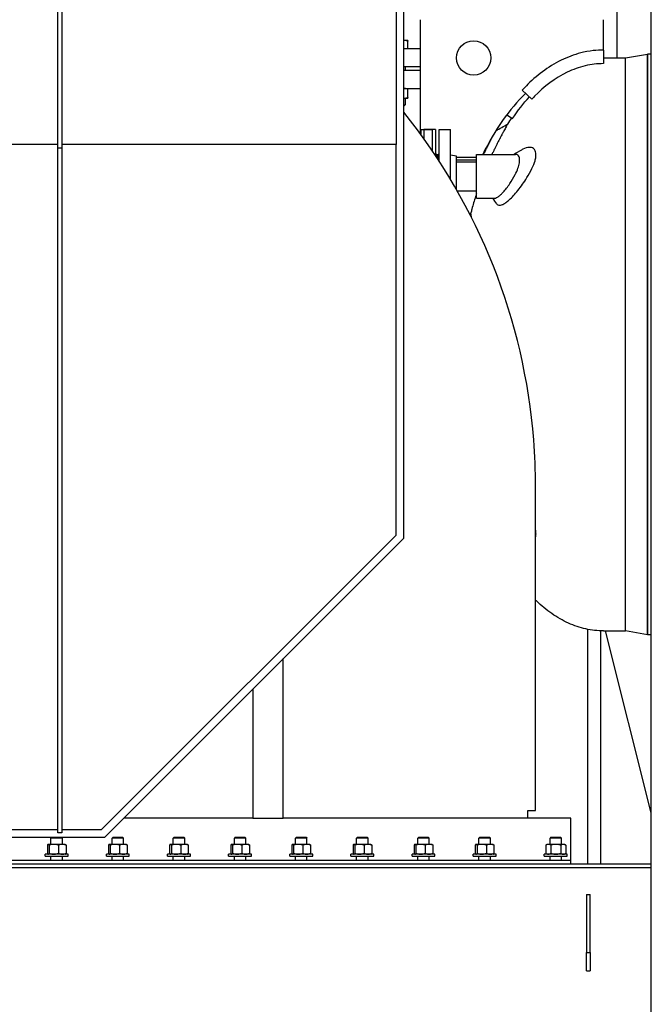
# Model space of a CAD drawing. Header units: inches. Extents: x 24 to 1128, y -74 to 748.
# Tile 131 of 256: x 444 to 486, y 241 to 306. Entities that reach past the tile are written whole.
import ezdxf

# ---------------------------------------------------------------- set-up
doc = ezdxf.new("R2010")
doc.units = ezdxf.units.IN
doc.header["$LTSCALE"] = 32
doc.header["$MEASUREMENT"] = 0
doc.layers.add('Visible (ANSI)', color=7, linetype='Continuous', lineweight=30)

msp = doc.modelspace()

# ---------------------------------------------------------------- linework, layer by layer
at = {"layer": 'Visible (ANSI)'}
for p, q in [((483.30555, 303.36766), (483.30555, 362.11766)), ((446.71205, 297.45528), (446.71205, 316.11766)), ((446.96205, 316.11766), (446.96205, 297.45528)), ((468.83705, 316.11766), (468.83705, 297.6906)), ((469.33705, 271.92966), (469.33705, 316.11766)), ((485.53905, 154.93966), (485.53905, 308.80516)), ((470.41405, 305.86766), (470.41405, 298.4129)), ((482.41405, 303.88004), (482.41405, 305.86766)), ((469.61084, 304.51666), (469.33705, 304.51666)), ((469.61084, 303.99266), (469.61084, 304.46642)), ((469.33705, 303.99266), (470.40825, 303.99266)), ((470.40825, 303.99266), (470.40825, 302.80266)), ((482.41405, 303.88004), (482.41405, 302.99001)), ((483.8539, 303.36766), (485.29103, 303.61766)), ((485.29103, 303.61766), (485.29103, 265.61766)), ((485.53905, 303.61766), (485.29103, 303.61766)), ((485.29103, 265.61766), (485.29103, 303.61766)), ((482.41405, 303.36766), (483.8539, 303.36766)), ((483.8539, 265.86766), (483.8539, 303.36766)), ((483.8539, 265.86766), (483.8539, 303.36766)), ((469.33705, 302.80266), (470.40825, 302.80266)), ((469.33705, 302.55766), (470.40825, 302.55766)), ((469.43234, 302.80266), (469.43234, 302.55766)), ((470.40825, 302.55766), (470.40825, 301.36766)), ((469.33705, 301.36766), (470.40825, 301.36766)), ((469.61084, 300.7769), (469.61084, 301.31742)), ((477.08737, 301.25279), (477.71659, 300.6717)), ((469.33705, 300.72666), (469.61084, 300.72666)), ((469.33705, 300.30216), (469.42334, 300.30216)), ((469.36199, 300.24266), (469.42334, 300.30216)), ((469.42334, 300.72666), (469.42334, 300.30216)), ((469.36199, 300.24266), (469.33705, 300.24266)), ((476.08189, 299.64193), (476.45295, 299.39253)), ((470.47325, 298.67766), (471.22325, 298.67766)), ((470.47325, 298.33178), (470.47325, 298.67766)), ((471.41575, 298.67766), (470.66575, 298.67766)), ((470.66575, 298.67766), (470.66575, 298.06493)), ((471.22325, 297.26429), (471.22325, 298.67766)), ((471.41575, 298.67766), (471.41575, 296.97763)), ((471.66075, 298.67766), (472.41075, 298.67766)), ((471.66075, 296.6047), (471.66075, 298.67766)), ((472.41075, 295.40155), (472.41075, 298.67766)), ((446.71205, 297.6906), (425.21205, 297.6906)), ((446.96205, 297.45528), (446.71205, 297.45528)), ((446.71205, 252.65344), (446.71205, 297.45528)), ((468.83705, 297.6906), (446.96205, 297.6906)), ((446.96205, 297.45528), (446.96205, 252.65344)), ((468.83705, 272.13677), (468.83705, 297.6906)), ((471.47575, 297.05766), (471.41575, 297.05766)), ((471.47575, 297.05766), (471.47575, 296.88715)), ((471.60075, 297.05766), (471.66075, 297.05766)), ((471.60075, 296.69689), (471.60075, 297.05766)), ((471.60075, 296.94631), (471.47575, 296.96166)), ((472.79075, 296.94601), (472.41075, 296.99266)), ((472.79075, 294.75252), (472.79075, 296.94601)), ((472.79075, 296.86766), (474.10075, 296.86766)), ((474.10075, 296.66766), (472.79075, 296.66766)), ((472.79075, 296.56766), (474.10075, 296.56766)), ((472.79075, 296.56766), (474.10075, 296.56766)), ((474.10075, 297.05516), (476.64361, 297.05516)), ((474.10075, 294.18016), (474.10075, 297.05516)), ((472.83921, 294.66766), (474.10075, 294.66766)), ((472.83921, 294.66766), (474.10075, 294.66766)), ((474.10075, 294.18016), (475.25726, 294.18016)), ((477.96205, 254.11766), (477.96205, 275.32606)), ((449.56795, 252.86766), (468.83705, 272.13677)), ((449.77505, 252.36766), (469.33705, 271.92966)), ((481.36825, 265.9722), (481.36825, 250.61766)), ((482.20825, 265.8717), (482.20825, 250.61766)), ((482.41405, 265.86766), (483.8539, 265.86766)), ((485.53905, 253.96676), (482.54252, 265.86766)), ((485.29103, 265.61766), (483.8539, 265.86766)), ((485.53905, 265.61766), (485.29103, 265.61766)), ((461.46205, 253.61766), (461.46205, 264.05466)), ((459.46205, 262.05466), (459.46205, 253.61766)), ((477.46205, 253.61766), (477.46205, 254.11766)), ((477.46205, 254.11766), (477.96205, 254.11766)), ((459.46205, 253.61766), (451.02505, 253.61766)), ((459.46205, 253.61766), (461.46205, 253.61766)), ((480.28275, 253.61766), (461.46205, 253.61766)), ((480.28275, 250.86766), (480.28275, 253.61766)), ((425.21205, 252.86766), (446.71205, 252.86766)), ((446.96205, 252.65344), (446.71205, 252.65344)), ((446.96205, 252.86766), (449.56795, 252.86766)), ((422.14905, 252.36766), (449.77505, 252.36766)), ((446.31915, 252.36766), (446.2578, 252.30816)), ((446.2578, 251.89926), (446.2578, 252.30816)), ((447.0078, 252.30816), (446.2578, 252.30816)), ((446.94646, 252.36766), (447.0078, 252.30816)), ((447.0078, 251.89926), (447.0078, 252.30816)), ((450.31915, 252.36766), (450.2578, 252.30816)), ((450.2578, 251.89926), (450.2578, 252.30816)), ((451.0078, 252.30816), (450.2578, 252.30816)), ((450.31915, 252.36766), (450.94646, 252.36766)), ((450.94646, 252.36766), (451.0078, 252.30816)), ((451.0078, 251.89926), (451.0078, 252.30816)), ((454.31915, 252.36766), (454.2578, 252.30816)), ((454.2578, 251.89926), (454.2578, 252.30816)), ((455.0078, 252.30816), (454.2578, 252.30816)), ((454.31915, 252.36766), (454.94646, 252.36766)), ((454.94646, 252.36766), (455.0078, 252.30816)), ((455.0078, 251.89926), (455.0078, 252.30816)), ((458.31915, 252.36766), (458.2578, 252.30816)), ((458.2578, 251.89926), (458.2578, 252.30816)), ((459.0078, 252.30816), (458.2578, 252.30816)), ((458.31915, 252.36766), (458.94646, 252.36766)), ((458.94646, 252.36766), (459.0078, 252.30816)), ((459.0078, 251.89926), (459.0078, 252.30816)), ((462.31915, 252.36766), (462.2578, 252.30816)), ((462.2578, 251.89926), (462.2578, 252.30816)), ((463.0078, 252.30816), (462.2578, 252.30816)), ((462.31915, 252.36766), (462.94646, 252.36766)), ((462.94646, 252.36766), (463.0078, 252.30816)), ((463.0078, 251.89926), (463.0078, 252.30816)), ((466.31915, 252.36766), (466.2578, 252.30816)), ((466.2578, 251.89926), (466.2578, 252.30816)), ((467.0078, 252.30816), (466.2578, 252.30816)), ((466.31915, 252.36766), (466.94646, 252.36766)), ((466.94646, 252.36766), (467.0078, 252.30816)), ((467.0078, 251.89926), (467.0078, 252.30816)), ((470.31915, 252.36766), (470.2578, 252.30816)), ((470.2578, 251.89926), (470.2578, 252.30816)), ((471.0078, 252.30816), (470.2578, 252.30816)), ((470.31915, 252.36766), (470.94646, 252.36766)), ((470.94646, 252.36766), (471.0078, 252.30816)), ((471.0078, 251.89926), (471.0078, 252.30816)), ((474.31915, 252.36766), (474.2578, 252.30816)), ((474.2578, 251.89926), (474.2578, 252.30816)), ((475.0078, 252.30816), (474.2578, 252.30816)), ((474.31915, 252.36766), (474.94646, 252.36766)), ((474.94646, 252.36766), (475.0078, 252.30816)), ((475.0078, 251.89926), (475.0078, 252.30816)), ((478.9754, 252.36766), (478.91405, 252.30816)), ((478.91405, 251.89926), (478.91405, 252.30816)), ((479.66405, 252.30816), (478.91405, 252.30816)), ((478.9754, 252.36766), (479.60271, 252.36766)), ((479.60271, 252.36766), (479.66405, 252.30816)), ((479.66405, 251.89926), (479.66405, 252.30816)), ((446.02183, 251.84902), (446.02183, 251.3085)), ((446.0703, 251.89926), (446.06134, 251.89409)), ((446.07912, 251.89926), (446.0703, 251.89926)), ((446.4419, 251.89926), (446.07912, 251.89926)), ((446.13642, 251.84902), (446.13642, 251.3085)), ((446.99558, 251.89926), (446.4419, 251.89926)), ((446.74738, 251.84902), (446.74738, 251.3085)), ((447.1953, 251.89926), (446.99558, 251.89926)), ((447.1953, 251.89926), (447.20427, 251.89409)), ((447.24377, 251.84902), (447.24377, 251.3085)), ((450.02183, 251.84902), (450.02183, 251.3085)), ((450.0703, 251.89926), (450.06134, 251.89409)), ((450.07912, 251.89926), (450.0703, 251.89926)), ((450.4419, 251.89926), (450.07912, 251.89926)), ((450.13642, 251.84902), (450.13642, 251.3085)), ((450.99558, 251.89926), (450.4419, 251.89926)), ((450.74738, 251.84902), (450.74738, 251.3085)), ((451.1953, 251.89926), (450.99558, 251.89926)), ((451.1953, 251.89926), (451.20427, 251.89409)), ((451.24377, 251.84902), (451.24377, 251.3085)), ((454.02183, 251.84902), (454.02183, 251.3085)), ((454.0703, 251.89926), (454.06134, 251.89409)), ((454.07912, 251.89926), (454.0703, 251.89926)), ((454.4419, 251.89926), (454.07912, 251.89926)), ((454.13642, 251.84902), (454.13642, 251.3085)), ((454.99558, 251.89926), (454.4419, 251.89926)), ((454.74738, 251.84902), (454.74738, 251.3085)), ((455.1953, 251.89926), (454.99558, 251.89926)), ((455.1953, 251.89926), (455.20427, 251.89409)), ((455.24377, 251.84902), (455.24377, 251.3085)), ((458.02183, 251.84902), (458.02183, 251.3085)), ((458.0703, 251.89926), (458.06134, 251.89409)), ((458.07912, 251.89926), (458.0703, 251.89926)), ((458.4419, 251.89926), (458.07912, 251.89926)), ((458.13642, 251.84902), (458.13642, 251.3085)), ((458.99558, 251.89926), (458.4419, 251.89926)), ((458.74738, 251.84902), (458.74738, 251.3085)), ((459.1953, 251.89926), (458.99558, 251.89926)), ((459.1953, 251.89926), (459.20427, 251.89409)), ((459.24377, 251.84902), (459.24377, 251.3085)), ((462.02183, 251.84902), (462.02183, 251.3085)), ((462.0703, 251.89926), (462.06134, 251.89409)), ((462.07912, 251.89926), (462.0703, 251.89926)), ((462.4419, 251.89926), (462.07912, 251.89926)), ((462.13642, 251.84902), (462.13642, 251.3085)), ((462.99558, 251.89926), (462.4419, 251.89926)), ((462.74738, 251.84902), (462.74738, 251.3085)), ((463.1953, 251.89926), (462.99558, 251.89926)), ((463.1953, 251.89926), (463.20427, 251.89409)), ((463.24377, 251.84902), (463.24377, 251.3085)), ((466.02183, 251.84902), (466.02183, 251.3085)), ((466.0703, 251.89926), (466.06134, 251.89409)), ((466.07912, 251.89926), (466.0703, 251.89926)), ((466.4419, 251.89926), (466.07912, 251.89926)), ((466.13642, 251.84902), (466.13642, 251.3085)), ((466.99558, 251.89926), (466.4419, 251.89926)), ((466.74738, 251.84902), (466.74738, 251.3085)), ((467.1953, 251.89926), (466.99558, 251.89926)), ((467.1953, 251.89926), (467.20427, 251.89409)), ((467.24377, 251.84902), (467.24377, 251.3085)), ((470.02183, 251.84902), (470.02183, 251.3085)), ((470.0703, 251.89926), (470.06134, 251.89409)), ((470.07912, 251.89926), (470.0703, 251.89926)), ((470.4419, 251.89926), (470.07912, 251.89926)), ((470.13642, 251.84902), (470.13642, 251.3085)), ((470.99558, 251.89926), (470.4419, 251.89926)), ((470.74738, 251.84902), (470.74738, 251.3085)), ((471.1953, 251.89926), (470.99558, 251.89926)), ((471.1953, 251.89926), (471.20427, 251.89409)), ((471.24377, 251.84902), (471.24377, 251.3085)), ((474.02183, 251.84902), (474.02183, 251.3085)), ((474.0703, 251.89926), (474.06134, 251.89409)), ((474.07912, 251.89926), (474.0703, 251.89926)), ((474.4419, 251.89926), (474.07912, 251.89926)), ((474.13642, 251.84902), (474.13642, 251.3085)), ((474.99558, 251.89926), (474.4419, 251.89926)), ((474.74738, 251.84902), (474.74738, 251.3085)), ((475.1953, 251.89926), (474.99558, 251.89926)), ((475.1953, 251.89926), (475.20427, 251.89409)), ((475.24377, 251.84902), (475.24377, 251.3085)), ((478.72655, 251.89926), (478.63953, 251.84902)), ((478.63953, 251.84902), (478.63953, 251.3085)), ((478.72655, 251.25826), (478.63953, 251.3085)), ((478.80191, 251.89926), (478.72655, 251.89926)), ((479.28905, 251.89926), (478.80191, 251.89926)), ((478.96429, 251.84902), (478.96429, 251.3085)), ((479.77619, 251.89926), (479.28905, 251.89926)), ((479.61381, 251.84902), (479.61381, 251.3085)), ((479.85155, 251.89926), (479.77619, 251.89926)), ((479.85155, 251.89926), (479.93857, 251.84902)), ((479.85155, 251.25826), (479.93857, 251.3085)), ((479.93857, 251.84902), (479.93857, 251.3085)), ((433.46205, 250.86766), (480.28275, 250.86766)), ((445.8828, 251.11766), (445.8828, 251.25826)), ((447.3828, 251.25826), (445.8828, 251.25826)), ((445.8828, 251.11766), (447.3828, 251.11766)), ((446.0703, 251.25826), (446.06134, 251.26344)), ((446.2578, 250.86766), (446.2578, 251.11766)), ((447.0078, 250.86766), (447.0078, 251.11766)), ((447.1953, 251.25826), (447.20427, 251.26344)), ((447.3828, 251.11766), (447.3828, 251.25826)), ((449.8828, 251.11766), (449.8828, 251.25826)), ((451.3828, 251.25826), (449.8828, 251.25826)), ((449.8828, 251.11766), (451.3828, 251.11766)), ((450.0703, 251.25826), (450.06134, 251.26344)), ((450.2578, 250.86766), (450.2578, 251.11766)), ((451.0078, 250.86766), (451.0078, 251.11766)), ((451.1953, 251.25826), (451.20427, 251.26344)), ((451.3828, 251.11766), (451.3828, 251.25826)), ((453.8828, 251.11766), (453.8828, 251.25826)), ((455.3828, 251.25826), (453.8828, 251.25826)), ((453.8828, 251.11766), (455.3828, 251.11766)), ((454.0703, 251.25826), (454.06134, 251.26344)), ((454.2578, 250.86766), (454.2578, 251.11766)), ((455.0078, 250.86766), (455.0078, 251.11766)), ((455.1953, 251.25826), (455.20427, 251.26344)), ((455.3828, 251.11766), (455.3828, 251.25826)), ((457.8828, 251.11766), (457.8828, 251.25826)), ((459.3828, 251.25826), (457.8828, 251.25826)), ((457.8828, 251.11766), (459.3828, 251.11766)), ((458.0703, 251.25826), (458.06134, 251.26344)), ((458.2578, 250.86766), (458.2578, 251.11766)), ((459.0078, 250.86766), (459.0078, 251.11766)), ((459.1953, 251.25826), (459.20427, 251.26344)), ((459.3828, 251.11766), (459.3828, 251.25826)), ((461.8828, 251.11766), (461.8828, 251.25826)), ((463.3828, 251.25826), (461.8828, 251.25826)), ((461.8828, 251.11766), (463.3828, 251.11766)), ((462.0703, 251.25826), (462.06134, 251.26344)), ((462.2578, 250.86766), (462.2578, 251.11766)), ((463.0078, 250.86766), (463.0078, 251.11766)), ((463.1953, 251.25826), (463.20427, 251.26344)), ((463.3828, 251.11766), (463.3828, 251.25826)), ((465.8828, 251.11766), (465.8828, 251.25826)), ((467.3828, 251.25826), (465.8828, 251.25826)), ((465.8828, 251.11766), (467.3828, 251.11766)), ((466.0703, 251.25826), (466.06134, 251.26344)), ((466.2578, 250.86766), (466.2578, 251.11766)), ((467.0078, 250.86766), (467.0078, 251.11766)), ((467.1953, 251.25826), (467.20427, 251.26344)), ((467.3828, 251.11766), (467.3828, 251.25826)), ((469.8828, 251.11766), (469.8828, 251.25826)), ((471.3828, 251.25826), (469.8828, 251.25826)), ((469.8828, 251.11766), (471.3828, 251.11766)), ((470.0703, 251.25826), (470.06134, 251.26344)), ((470.2578, 250.86766), (470.2578, 251.11766)), ((471.0078, 250.86766), (471.0078, 251.11766)), ((471.1953, 251.25826), (471.20427, 251.26344)), ((471.3828, 251.11766), (471.3828, 251.25826)), ((473.8828, 251.11766), (473.8828, 251.25826)), ((475.3828, 251.25826), (473.8828, 251.25826)), ((473.8828, 251.11766), (475.3828, 251.11766)), ((474.0703, 251.25826), (474.06134, 251.26344)), ((474.2578, 250.86766), (474.2578, 251.11766)), ((475.0078, 250.86766), (475.0078, 251.11766)), ((475.1953, 251.25826), (475.20427, 251.26344)), ((475.3828, 251.11766), (475.3828, 251.25826)), ((478.53905, 251.11766), (478.53905, 251.25826)), ((480.03905, 251.25826), (478.53905, 251.25826)), ((478.53905, 251.11766), (480.03905, 251.11766)), ((478.91405, 250.86766), (478.91405, 251.11766)), ((479.66405, 250.86766), (479.66405, 251.11766)), ((480.03905, 251.11766), (480.03905, 251.25826)), ((480.28275, 250.61766), (480.28275, 250.86766)), ((420.78905, 250.61766), (485.53905, 250.61766)), ((485.53905, 250.36766), (420.78905, 250.36766)), ((481.28905, 248.61766), (481.53905, 248.61766)), ((481.28905, 248.61766), (481.28905, 244.82453)), ((481.53905, 244.82453), (481.53905, 248.61766)), ((481.28905, 244.82453), (481.53905, 244.82453)), ((481.28905, 243.61766), (481.28905, 244.82453)), ((481.53905, 244.82453), (481.53905, 243.61766)), ((481.28905, 243.61766), (481.53905, 243.61766))]:
    msp.add_line(p, q, dxfattribs=at)
msp.add_circle((473.91405, 303.36766), 1.125, dxfattribs=at)
for centre, radius, start, end in [((438.8465, 275.31414), 39.11602, 4.4772496, 38.786079), ((438.99877, 275.32606), 38.96328, 0, 4.4772496)]:
    msp.add_arc(centre, radius, start, end, dxfattribs=at)
msp.add_ellipse((482.41405, 285.20456), major_axis=(0, -18.1631), ratio=0.57455857, start_param=3.65263038, end_param=4.00156984, dxfattribs=at)
for points, weights in [([(469.61084, 304.46642), (469.46412, 304.51533), (469.33705, 304.51663)], [1, 1.0369079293, 1.00203608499]), ([(469.61084, 304.51666), (469.61084, 304.51666), (469.61084, 304.46642)], [1, 1.0379548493, 1]), ([(469.61084, 301.31742), (469.46412, 301.36633), (469.33705, 301.36763)], [1, 1.0369079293, 1.00203608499]), ([(469.61084, 301.36766), (469.61084, 301.36766), (469.61084, 301.31742)], [1, 1.0379548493, 1]), ([(469.33705, 300.7267), (469.46412, 300.728), (469.61084, 300.7769)], [1.00203608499, 1.0369079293, 1]), ([(469.61084, 300.7769), (469.61084, 300.72666), (469.61084, 300.72666)], [1, 1.0379548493, 1]), ([(446.07912, 251.89926), (446.05254, 251.89926), (446.02183, 251.84902)], [1, 1.0379548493, 1]), ([(446.02183, 251.3085), (446.05254, 251.25826), (446.07912, 251.25826)], [1, 1.0379548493, 1]), ([(446.13642, 251.84902), (446.10571, 251.89926), (446.07912, 251.89926)], [1, 1.0379548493, 1]), ([(446.07912, 251.25826), (446.10571, 251.25826), (446.13642, 251.3085)], [1, 1.0379548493, 1]), ([(446.4419, 251.89926), (446.30012, 251.89926), (446.13642, 251.84902)], [1, 1.0379548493, 1]), ([(446.13642, 251.3085), (446.30012, 251.25826), (446.4419, 251.25826)], [1, 1.0379548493, 1]), ([(446.74738, 251.84902), (446.58368, 251.89926), (446.4419, 251.89926)], [1, 1.0379548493, 1]), ([(446.4419, 251.25826), (446.58368, 251.25826), (446.74738, 251.3085)], [1, 1.0379548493, 1]), ([(446.99558, 251.89926), (446.88039, 251.89926), (446.74738, 251.84902)], [1, 1.0379548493, 1]), ([(446.74738, 251.3085), (446.88039, 251.25826), (446.99558, 251.25826)], [1, 1.0379548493, 1]), ([(447.24377, 251.84902), (447.11076, 251.89926), (446.99558, 251.89926)], [1, 1.0379548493, 1]), ([(446.99558, 251.25826), (447.11076, 251.25826), (447.24377, 251.3085)], [1, 1.0379548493, 1]), ([(447.20427, 251.89409), (447.22276, 251.88341), (447.24377, 251.84902)], [1.0166147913, 1.02567344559, 1]), ([(447.24377, 251.3085), (447.22276, 251.27411), (447.20427, 251.26344)], [1, 1.02567344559, 1.0166147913]), ([(450.07912, 251.89926), (450.05254, 251.89926), (450.02183, 251.84902)], [1, 1.0379548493, 1]), ([(450.02183, 251.3085), (450.05254, 251.25826), (450.07912, 251.25826)], [1, 1.0379548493, 1]), ([(450.13642, 251.84902), (450.10571, 251.89926), (450.07912, 251.89926)], [1, 1.0379548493, 1]), ([(450.07912, 251.25826), (450.10571, 251.25826), (450.13642, 251.3085)], [1, 1.0379548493, 1]), ([(450.4419, 251.89926), (450.30012, 251.89926), (450.13642, 251.84902)], [1, 1.0379548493, 1]), ([(450.13642, 251.3085), (450.30012, 251.25826), (450.4419, 251.25826)], [1, 1.0379548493, 1]), ([(450.74738, 251.84902), (450.58368, 251.89926), (450.4419, 251.89926)], [1, 1.0379548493, 1]), ([(450.4419, 251.25826), (450.58368, 251.25826), (450.74738, 251.3085)], [1, 1.0379548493, 1]), ([(450.99558, 251.89926), (450.88039, 251.89926), (450.74738, 251.84902)], [1, 1.0379548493, 1]), ([(450.74738, 251.3085), (450.88039, 251.25826), (450.99558, 251.25826)], [1, 1.0379548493, 1]), ([(451.24377, 251.84902), (451.11076, 251.89926), (450.99558, 251.89926)], [1, 1.0379548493, 1]), ([(450.99558, 251.25826), (451.11076, 251.25826), (451.24377, 251.3085)], [1, 1.0379548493, 1]), ([(451.20427, 251.89409), (451.22276, 251.88341), (451.24377, 251.84902)], [1.0166147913, 1.02567344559, 1]), ([(451.24377, 251.3085), (451.22276, 251.27411), (451.20427, 251.26344)], [1, 1.02567344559, 1.0166147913]), ([(454.07912, 251.89926), (454.05254, 251.89926), (454.02183, 251.84902)], [1, 1.0379548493, 1]), ([(454.02183, 251.3085), (454.05254, 251.25826), (454.07912, 251.25826)], [1, 1.0379548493, 1]), ([(454.13642, 251.84902), (454.10571, 251.89926), (454.07912, 251.89926)], [1, 1.0379548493, 1]), ([(454.07912, 251.25826), (454.10571, 251.25826), (454.13642, 251.3085)], [1, 1.0379548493, 1]), ([(454.4419, 251.89926), (454.30012, 251.89926), (454.13642, 251.84902)], [1, 1.0379548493, 1]), ([(454.13642, 251.3085), (454.30012, 251.25826), (454.4419, 251.25826)], [1, 1.0379548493, 1]), ([(454.74738, 251.84902), (454.58368, 251.89926), (454.4419, 251.89926)], [1, 1.0379548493, 1]), ([(454.4419, 251.25826), (454.58368, 251.25826), (454.74738, 251.3085)], [1, 1.0379548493, 1]), ([(454.99558, 251.89926), (454.88039, 251.89926), (454.74738, 251.84902)], [1, 1.0379548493, 1]), ([(454.74738, 251.3085), (454.88039, 251.25826), (454.99558, 251.25826)], [1, 1.0379548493, 1]), ([(455.24377, 251.84902), (455.11076, 251.89926), (454.99558, 251.89926)], [1, 1.0379548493, 1]), ([(454.99558, 251.25826), (455.11076, 251.25826), (455.24377, 251.3085)], [1, 1.0379548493, 1]), ([(455.20427, 251.89409), (455.22276, 251.88341), (455.24377, 251.84902)], [1.0166147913, 1.02567344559, 1]), ([(455.24377, 251.3085), (455.22276, 251.27411), (455.20427, 251.26344)], [1, 1.02567344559, 1.0166147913]), ([(458.07912, 251.89926), (458.05254, 251.89926), (458.02183, 251.84902)], [1, 1.0379548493, 1]), ([(458.02183, 251.3085), (458.05254, 251.25826), (458.07912, 251.25826)], [1, 1.0379548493, 1]), ([(458.13642, 251.84902), (458.10571, 251.89926), (458.07912, 251.89926)], [1, 1.0379548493, 1]), ([(458.07912, 251.25826), (458.10571, 251.25826), (458.13642, 251.3085)], [1, 1.0379548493, 1]), ([(458.4419, 251.89926), (458.30012, 251.89926), (458.13642, 251.84902)], [1, 1.0379548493, 1]), ([(458.13642, 251.3085), (458.30012, 251.25826), (458.4419, 251.25826)], [1, 1.0379548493, 1]), ([(458.74738, 251.84902), (458.58368, 251.89926), (458.4419, 251.89926)], [1, 1.0379548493, 1]), ([(458.4419, 251.25826), (458.58368, 251.25826), (458.74738, 251.3085)], [1, 1.0379548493, 1]), ([(458.99558, 251.89926), (458.88039, 251.89926), (458.74738, 251.84902)], [1, 1.0379548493, 1]), ([(458.74738, 251.3085), (458.88039, 251.25826), (458.99558, 251.25826)], [1, 1.0379548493, 1]), ([(459.24377, 251.84902), (459.11076, 251.89926), (458.99558, 251.89926)], [1, 1.0379548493, 1]), ([(458.99558, 251.25826), (459.11076, 251.25826), (459.24377, 251.3085)], [1, 1.0379548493, 1]), ([(459.20427, 251.89409), (459.22276, 251.88341), (459.24377, 251.84902)], [1.0166147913, 1.02567344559, 1]), ([(459.24377, 251.3085), (459.22276, 251.27411), (459.20427, 251.26344)], [1, 1.02567344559, 1.0166147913]), ([(462.07912, 251.89926), (462.05254, 251.89926), (462.02183, 251.84902)], [1, 1.0379548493, 1]), ([(462.02183, 251.3085), (462.05254, 251.25826), (462.07912, 251.25826)], [1, 1.0379548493, 1]), ([(462.13642, 251.84902), (462.10571, 251.89926), (462.07912, 251.89926)], [1, 1.0379548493, 1]), ([(462.07912, 251.25826), (462.10571, 251.25826), (462.13642, 251.3085)], [1, 1.0379548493, 1]), ([(462.4419, 251.89926), (462.30012, 251.89926), (462.13642, 251.84902)], [1, 1.0379548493, 1]), ([(462.13642, 251.3085), (462.30012, 251.25826), (462.4419, 251.25826)], [1, 1.0379548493, 1]), ([(462.74738, 251.84902), (462.58368, 251.89926), (462.4419, 251.89926)], [1, 1.0379548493, 1]), ([(462.4419, 251.25826), (462.58368, 251.25826), (462.74738, 251.3085)], [1, 1.0379548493, 1]), ([(462.99558, 251.89926), (462.88039, 251.89926), (462.74738, 251.84902)], [1, 1.0379548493, 1]), ([(462.74738, 251.3085), (462.88039, 251.25826), (462.99558, 251.25826)], [1, 1.0379548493, 1]), ([(463.24377, 251.84902), (463.11076, 251.89926), (462.99558, 251.89926)], [1, 1.0379548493, 1]), ([(462.99558, 251.25826), (463.11076, 251.25826), (463.24377, 251.3085)], [1, 1.0379548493, 1]), ([(463.20427, 251.89409), (463.22276, 251.88341), (463.24377, 251.84902)], [1.0166147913, 1.02567344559, 1]), ([(463.24377, 251.3085), (463.22276, 251.27411), (463.20427, 251.26344)], [1, 1.02567344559, 1.0166147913]), ([(466.07912, 251.89926), (466.05254, 251.89926), (466.02183, 251.84902)], [1, 1.0379548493, 1]), ([(466.02183, 251.3085), (466.05254, 251.25826), (466.07912, 251.25826)], [1, 1.0379548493, 1]), ([(466.13642, 251.84902), (466.10571, 251.89926), (466.07912, 251.89926)], [1, 1.0379548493, 1]), ([(466.07912, 251.25826), (466.10571, 251.25826), (466.13642, 251.3085)], [1, 1.0379548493, 1]), ([(466.4419, 251.89926), (466.30012, 251.89926), (466.13642, 251.84902)], [1, 1.0379548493, 1]), ([(466.13642, 251.3085), (466.30012, 251.25826), (466.4419, 251.25826)], [1, 1.0379548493, 1]), ([(466.74738, 251.84902), (466.58368, 251.89926), (466.4419, 251.89926)], [1, 1.0379548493, 1]), ([(466.4419, 251.25826), (466.58368, 251.25826), (466.74738, 251.3085)], [1, 1.0379548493, 1]), ([(466.99558, 251.89926), (466.88039, 251.89926), (466.74738, 251.84902)], [1, 1.0379548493, 1]), ([(466.74738, 251.3085), (466.88039, 251.25826), (466.99558, 251.25826)], [1, 1.0379548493, 1]), ([(467.24377, 251.84902), (467.11076, 251.89926), (466.99558, 251.89926)], [1, 1.0379548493, 1]), ([(466.99558, 251.25826), (467.11076, 251.25826), (467.24377, 251.3085)], [1, 1.0379548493, 1]), ([(467.20427, 251.89409), (467.22276, 251.88341), (467.24377, 251.84902)], [1.0166147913, 1.02567344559, 1]), ([(467.24377, 251.3085), (467.22276, 251.27411), (467.20427, 251.26344)], [1, 1.02567344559, 1.0166147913]), ([(470.07912, 251.89926), (470.05254, 251.89926), (470.02183, 251.84902)], [1, 1.0379548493, 1]), ([(470.02183, 251.3085), (470.05254, 251.25826), (470.07912, 251.25826)], [1, 1.0379548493, 1]), ([(470.13642, 251.84902), (470.10571, 251.89926), (470.07912, 251.89926)], [1, 1.0379548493, 1]), ([(470.07912, 251.25826), (470.10571, 251.25826), (470.13642, 251.3085)], [1, 1.0379548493, 1]), ([(470.4419, 251.89926), (470.30012, 251.89926), (470.13642, 251.84902)], [1, 1.0379548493, 1]), ([(470.13642, 251.3085), (470.30012, 251.25826), (470.4419, 251.25826)], [1, 1.0379548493, 1]), ([(470.74738, 251.84902), (470.58368, 251.89926), (470.4419, 251.89926)], [1, 1.0379548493, 1]), ([(470.4419, 251.25826), (470.58368, 251.25826), (470.74738, 251.3085)], [1, 1.0379548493, 1]), ([(470.99558, 251.89926), (470.88039, 251.89926), (470.74738, 251.84902)], [1, 1.0379548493, 1]), ([(470.74738, 251.3085), (470.88039, 251.25826), (470.99558, 251.25826)], [1, 1.0379548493, 1]), ([(471.24377, 251.84902), (471.11076, 251.89926), (470.99558, 251.89926)], [1, 1.0379548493, 1]), ([(470.99558, 251.25826), (471.11076, 251.25826), (471.24377, 251.3085)], [1, 1.0379548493, 1]), ([(471.20427, 251.89409), (471.22276, 251.88341), (471.24377, 251.84902)], [1.0166147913, 1.02567344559, 1]), ([(471.24377, 251.3085), (471.22276, 251.27411), (471.20427, 251.26344)], [1, 1.02567344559, 1.0166147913]), ([(474.07912, 251.89926), (474.05254, 251.89926), (474.02183, 251.84902)], [1, 1.0379548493, 1]), ([(474.02183, 251.3085), (474.05254, 251.25826), (474.07912, 251.25826)], [1, 1.0379548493, 1]), ([(474.13642, 251.84902), (474.10571, 251.89926), (474.07912, 251.89926)], [1, 1.0379548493, 1]), ([(474.07912, 251.25826), (474.10571, 251.25826), (474.13642, 251.3085)], [1, 1.0379548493, 1]), ([(474.4419, 251.89926), (474.30012, 251.89926), (474.13642, 251.84902)], [1, 1.0379548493, 1]), ([(474.13642, 251.3085), (474.30012, 251.25826), (474.4419, 251.25826)], [1, 1.0379548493, 1]), ([(474.74738, 251.84902), (474.58368, 251.89926), (474.4419, 251.89926)], [1, 1.0379548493, 1]), ([(474.4419, 251.25826), (474.58368, 251.25826), (474.74738, 251.3085)], [1, 1.0379548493, 1]), ([(474.99558, 251.89926), (474.88039, 251.89926), (474.74738, 251.84902)], [1, 1.0379548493, 1]), ([(474.74738, 251.3085), (474.88039, 251.25826), (474.99558, 251.25826)], [1, 1.0379548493, 1]), ([(475.24377, 251.84902), (475.11076, 251.89926), (474.99558, 251.89926)], [1, 1.0379548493, 1]), ([(474.99558, 251.25826), (475.11076, 251.25826), (475.24377, 251.3085)], [1, 1.0379548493, 1]), ([(475.20427, 251.89409), (475.22276, 251.88341), (475.24377, 251.84902)], [1.0166147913, 1.02567344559, 1]), ([(475.24377, 251.3085), (475.22276, 251.27411), (475.20427, 251.26344)], [1, 1.02567344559, 1.0166147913]), ([(478.80191, 251.89926), (478.72655, 251.89926), (478.63953, 251.84902)], [1, 1.0379548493, 1]), ([(478.63953, 251.3085), (478.72655, 251.25826), (478.80191, 251.25826)], [1, 1.0379548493, 1]), ([(478.96429, 251.84902), (478.87727, 251.89926), (478.80191, 251.89926)], [1, 1.0379548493, 1]), ([(478.80191, 251.25826), (478.87727, 251.25826), (478.96429, 251.3085)], [1, 1.0379548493, 1]), ([(479.28905, 251.89926), (479.13833, 251.89926), (478.96429, 251.84902)], [1, 1.0379548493, 1]), ([(478.96429, 251.3085), (479.13833, 251.25826), (479.28905, 251.25826)], [1, 1.0379548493, 1]), ([(479.61381, 251.84902), (479.43977, 251.89926), (479.28905, 251.89926)], [1, 1.0379548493, 1]), ([(479.28905, 251.25826), (479.43977, 251.25826), (479.61381, 251.3085)], [1, 1.0379548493, 1]), ([(479.77619, 251.89926), (479.70083, 251.89926), (479.61381, 251.84902)], [1, 1.0379548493, 1]), ([(479.61381, 251.3085), (479.70083, 251.25826), (479.77619, 251.25826)], [1, 1.0379548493, 1]), ([(479.93857, 251.84902), (479.85155, 251.89926), (479.77619, 251.89926)], [1, 1.0379548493, 1]), ([(479.77619, 251.25826), (479.85155, 251.25826), (479.93857, 251.3085)], [1, 1.0379548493, 1])]:
    msp.add_rational_spline(points, weights, degree=2, dxfattribs=at)
for points, knots in [([(482.41405, 303.88004), (482.22016, 303.88004), (481.72253, 303.87385), (480.64661, 303.63129), (480.2144, 303.48175), (478.93024, 302.88998), (478.15299, 302.31584), (477.33937, 301.51928), (477.21239, 301.38834), (477.08737, 301.25279)], [-35.62547461, -35.62547461, -35.62547461, -35.62547461, -29.54097876, -29.54097876, -25.22630825, -25.22630825, -16.21330692, -16.21330692, -14.51665222, -14.51665222, -14.51665222, -14.51665222]), ([(482.41405, 302.99001), (482.00879, 302.99001), (481.60721, 302.94211), (480.80842, 302.75369), (480.41829, 302.61273), (479.23715, 302.04743), (478.51853, 301.49181), (477.83193, 300.79351), (477.77406, 300.73315), (477.71659, 300.6717)], [-32.69420068, -32.69420068, -32.69420068, -32.69420068, -28.75380407, -28.75380407, -24.72396432, -24.72396432, -16.04370618, -16.04370618, -15.23889753, -15.23889753, -15.23889753, -15.23889753]), ([(476.12497, 299.01914), (476.11704, 299.00496), (476.10503, 298.98346), (476.09015, 298.9567), (476.07535, 298.93009), (476.05676, 298.89656), (476.03653, 298.85985), (476.01627, 298.82309), (475.99265, 298.78005), (475.96827, 298.73532), (475.94392, 298.69066), (475.91687, 298.64075), (475.88977, 298.59041), (475.87014, 298.55394), (475.84938, 298.5152), (475.8284, 298.47583), (475.82033, 298.46071), (475.81224, 298.44549), (475.80417, 298.4303), (475.79819, 298.41903), (475.79214, 298.40762), (475.78604, 298.3961), (475.76245, 298.35155), (475.7381, 298.30531), (475.71411, 298.25949), (475.68375, 298.2015), (475.65212, 298.14066), (475.62123, 298.0808), (475.61422, 298.06723), (475.60717, 298.05355), (475.6001, 298.03979), (475.57576, 297.99248), (475.55111, 297.94429), (475.52691, 297.89672), (475.49542, 297.83483), (475.46345, 297.77153), (475.43226, 297.70933), (475.40072, 297.64644), (475.36897, 297.58268), (475.3381, 297.52026), (475.30687, 297.4571), (475.27569, 297.39362), (475.24546, 297.33165), (475.21855, 297.2765), (475.19194, 297.22162), (475.16606, 297.16798), (475.16248, 297.16054), (475.1589, 297.15312), (475.15534, 297.14573), (475.14067, 297.11525), (475.12615, 297.08501), (475.11186, 297.05516)], [0, 0, 0, 0, 0.022378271, 0.022378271, 0.022378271, 0.044637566, 0.044637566, 0.044637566, 0.066932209, 0.066932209, 0.066932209, 0.089195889, 0.089195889, 0.089195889, 0.1053213, 0.1053213, 0.1053213, 0.111516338, 0.111516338, 0.111516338, 0.116112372, 0.116112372, 0.116112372, 0.133886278, 0.133886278, 0.133886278, 0.156377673, 0.156377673, 0.156377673, 0.161477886, 0.161477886, 0.161477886, 0.179019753, 0.179019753, 0.179019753, 0.201841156, 0.201841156, 0.201841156, 0.224915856, 0.224915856, 0.224915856, 0.248262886, 0.248262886, 0.248262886, 0.269041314, 0.269041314, 0.269041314, 0.271924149, 0.271924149, 0.271924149, 0.283804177, 0.283804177, 0.283804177, 0.283804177]), ([(475.10303, 298.16539), (475.09913, 298.15759), (475.09521, 298.14974), (475.09127, 298.14187), (475.0872, 298.13371), (475.08304, 298.12539), (475.07883, 298.11693), (475.06432, 298.08784), (475.04906, 298.05713), (475.03378, 298.02629), (475.01391, 297.98616), (474.99277, 297.9433), (474.97171, 297.90039), (474.95041, 297.85701), (474.92812, 297.81141), (474.90606, 297.76604), (474.88374, 297.72013), (474.86074, 297.67263), (474.83808, 297.62558), (474.81792, 297.58371), (474.79749, 297.54112), (474.77738, 297.49901), (474.77459, 297.49317), (474.77181, 297.48734), (474.76903, 297.48152), (474.75751, 297.45735), (474.74597, 297.4331), (474.73451, 297.40897), (474.72291, 297.38454), (474.71141, 297.36024), (474.70009, 297.33628), (474.67718, 297.28779), (474.65459, 297.23974), (474.63292, 297.19345), (474.62548, 297.17755), (474.61811, 297.16179), (474.61085, 297.14623), (474.59657, 297.11563), (474.5827, 297.08581), (474.56939, 297.05711), (474.56908, 297.05646), (474.56878, 297.05581), (474.56848, 297.05516)], [0.151456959, 0.151456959, 0.151456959, 0.151456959, 0.156377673, 0.156377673, 0.156377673, 0.161477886, 0.161477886, 0.161477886, 0.179019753, 0.179019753, 0.179019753, 0.201841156, 0.201841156, 0.201841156, 0.224915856, 0.224915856, 0.224915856, 0.248262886, 0.248262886, 0.248262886, 0.269041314, 0.269041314, 0.269041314, 0.271924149, 0.271924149, 0.271924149, 0.283893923, 0.283893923, 0.283893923, 0.296010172, 0.296010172, 0.296010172, 0.320529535, 0.320529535, 0.320529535, 0.328952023, 0.328952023, 0.328952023, 0.345519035, 0.345519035, 0.345519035, 0.34589409, 0.34589409, 0.34589409, 0.34589409]), ([(476.02984, 293.90234), (476.09856, 293.95263), (476.17018, 294.01229), (476.42348, 294.24437), (476.61498, 294.45498), (477.01015, 294.94656), (477.21551, 295.23259), (477.52286, 295.72512), (477.63675, 295.9261), (477.8172, 296.30167), (477.88746, 296.47627), (477.95651, 296.72235), (477.97323, 296.8004), (477.98702, 296.9042), (477.98985, 296.9333), (477.99266, 296.98088), (477.99325, 296.99978), (477.99334, 297.03644), (477.99285, 297.0542), (477.99039, 297.09597), (477.9879, 297.11949), (477.97566, 297.19786), (477.96069, 297.24741), (477.91042, 297.35316), (477.86945, 297.40175), (477.7494, 297.48854), (477.66202, 297.51261), (477.43544, 297.51474), (477.28812, 297.47292), (477.11098, 297.38282), (477.08474, 297.36849), (477.05839, 297.35312)], [1.03052123, 1.03052123, 1.03052123, 1.03052123, 2.07266673, 2.07266673, 4.61046279, 4.61046279, 7.29832528, 7.29832528, 9.04295708, 9.04295708, 10.58295771, 10.58295771, 11.34230771, 11.34230771, 11.64933529, 11.64933529, 11.85899483, 11.85899483, 12.06555588, 12.06555588, 12.35726492, 12.35726492, 13.07829009, 13.07829009, 14.11904381, 14.11904381, 15.61431676, 15.61431676, 17.65518153, 17.65518153, 18.00762988, 18.00762988, 18.00762988, 18.00762988]), ([(475.68727, 294.41978), (475.74138, 294.46914), (475.79695, 294.52501), (475.99633, 294.74193), (476.14475, 294.93274), (476.40912, 295.32586), (476.52737, 295.52394), (476.70174, 295.86911), (476.76573, 296.01377), (476.85883, 296.27515), (476.89097, 296.39124), (476.91531, 296.53545), (476.91984, 296.57116), (476.92432, 296.62691), (476.92535, 296.64778), (476.92595, 296.68663), (476.92564, 296.70467), (476.92354, 296.74483), (476.92133, 296.76648), (476.91141, 296.83026), (476.90034, 296.86836), (476.86523, 296.94515), (476.83833, 296.97931), (476.76076, 297.0389), (476.70535, 297.05516), (476.64361, 297.05516)], [0.89213138, 0.89213138, 0.89213138, 0.89213138, 1.68776961, 1.68776961, 3.7050894, 3.7050894, 5.44369138, 5.44369138, 6.66625494, 6.66625494, 7.71403469, 7.71403469, 8.07560497, 8.07560497, 8.30242846, 8.30242846, 8.51116041, 8.51116041, 8.78291186, 8.78291186, 9.3539207, 9.3539207, 10.11550221, 10.11550221, 11.17956787, 11.17956787, 11.17956787, 11.17956787]), ([(474.10075, 294.49103), (474.07987, 294.42523), (474.05919, 294.35918), (473.95494, 294.02137), (473.87474, 293.74578), (473.77564, 293.38411), (473.75339, 293.30144), (473.73147, 293.21845)], [1.0052042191, 1.0052042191, 1.0052042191, 1.0052042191, 1.0178161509, 1.0178161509, 1.0694704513, 1.0694704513, 1.0846990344, 1.0846990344, 1.0846990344, 1.0846990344]), ([(475.42027, 294.22577), (475.4497, 294.24044), (475.48027, 294.25848), (475.51181, 294.27964), (475.56784, 294.31722), (475.62663, 294.36441), (475.68727, 294.41978)], [24.80390187, 24.80390187, 24.80390187, 24.80390187, 25.30618435, 25.30618435, 25.30618435, 26.19831573, 26.19831573, 26.19831573, 26.19831573]), ([(475.80989, 293.76992), (475.8183, 293.77369), (475.82679, 293.77768), (475.83535, 293.78187), (475.89682, 293.81195), (475.96191, 293.85257), (476.02984, 293.90234)], [33.58380941, 33.58380941, 33.58380941, 33.58380941, 33.72738609, 33.72738609, 33.72738609, 34.75790732, 34.75790732, 34.75790732, 34.75790732]), ([(473.77133, 292.93001), (473.7707, 292.93469), (473.77007, 292.93931), (473.76945, 292.94388), (473.76925, 292.94535), (473.76905, 292.94682), (473.76885, 292.94828), (473.76585, 292.97024), (473.76303, 292.99085), (473.76039, 293.01012), (473.76023, 293.01125), (473.76008, 293.01238), (473.75993, 293.0135), (473.75842, 293.02449), (473.75697, 293.03503), (473.75558, 293.04512), (473.75193, 293.07157), (473.74869, 293.09497), (473.74586, 293.11535), (473.74578, 293.11592), (473.74571, 293.11649), (473.74563, 293.11706), (473.74371, 293.13087), (473.74198, 293.14328), (473.74045, 293.15427), (473.7404, 293.15463), (473.74035, 293.15498), (473.7403, 293.15534), (473.73718, 293.1777), (473.73488, 293.19411), (473.73341, 293.20459), (473.7334, 293.20467), (473.73339, 293.20475), (473.73338, 293.20483), (473.73265, 293.21003), (473.73213, 293.21374), (473.73182, 293.21597), (473.73181, 293.21598), (473.73181, 293.216), (473.73181, 293.21601), (473.73158, 293.21764), (473.73147, 293.21845), (473.73147, 293.21845)], [0.6680612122, 0.6680612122, 0.6680612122, 0.6680612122, 0.6691776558, 0.6691776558, 0.6691776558, 0.6695377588, 0.6695377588, 0.6695377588, 0.6749537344, 0.6749537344, 0.6749537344, 0.6752723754, 0.6752723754, 0.6752723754, 0.6783866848, 0.6783866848, 0.6783866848, 0.6865454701, 0.6865454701, 0.6865454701, 0.6867747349, 0.6867747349, 0.6867747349, 0.692354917, 0.692354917, 0.692354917, 0.6925369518, 0.6925369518, 0.6925369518, 0.7039840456, 0.7039840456, 0.7039840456, 0.7040715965, 0.7040715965, 0.7040715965, 0.70980224, 0.70980224, 0.70980224, 0.7098408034, 0.7098408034, 0.7098408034, 0.7140815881, 0.7140815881, 0.7140815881, 0.7140815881]), ([(475.42302, 293.82189), (475.44329, 293.79351), (475.46673, 293.77125), (475.54064, 293.72575), (475.5972, 293.7163), (475.70732, 293.73087), (475.75708, 293.74623), (475.80989, 293.76992)], [30.73625556, 30.73625556, 30.73625556, 30.73625556, 31.43103919, 31.43103919, 32.682381, 32.682381, 33.58380941, 33.58380941, 33.58380941, 33.58380941]), ([(477.96205, 271.99449), (477.97137, 272.02188), (477.97879, 272.05133), (477.98823, 272.1065), (477.99112, 272.13123), (477.99397, 272.17454), (477.99458, 272.19252), (477.9947, 272.22904), (477.99422, 272.24754), (477.99182, 272.29301), (477.98937, 272.32033), (477.98042, 272.39267), (477.97242, 272.43853), (477.96205, 272.48575)], [6.38446486, 6.38446486, 6.38446486, 6.38446486, 6.7981502, 6.7981502, 7.10866133, 7.10866133, 7.31954565, 7.31954565, 7.52640714, 7.52640714, 7.81701829, 7.81701829, 8.2763862, 8.2763862, 8.2763862, 8.2763862]), ([(482.41405, 265.86766), (482.02424, 265.86766), (481.63449, 265.91128), (480.86557, 266.08327), (480.48646, 266.21154), (479.74623, 266.54688), (479.38506, 266.75388), (478.6846, 267.2402), (478.34524, 267.51952), (477.99922, 267.84998), (477.98062, 267.86789), (477.96205, 267.88591)], [0, 0, 0, 0, 0.111375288, 0.111375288, 0.222750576, 0.222750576, 0.334125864, 0.334125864, 0.445501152, 0.445501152, 0.451843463, 0.451843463, 0.451843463, 0.451843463])]:
    msp.add_open_spline(points, degree=3, knots=knots, dxfattribs=at)
for points in [[(476.45295, 299.39253), (476.80298, 299.91331), (477.17314, 300.3888), (477.56174, 300.81471)], [(475.36766, 298.60204), (475.62416, 298.74824), (475.88057, 298.8946), (476.13708, 299.04078)], [(476.13708, 299.04078), (476.13708, 299.04078), (476.13289, 299.0333), (476.12497, 299.01914)], [(476.39054, 299.43448), (476.3048, 299.30588), (476.2203, 299.17463), (476.13708, 299.04078)], [(476.52593, 297.05516), (476.70477, 297.15024), (476.8823, 297.25049), (477.05837, 297.35312)], [(475.42302, 293.82189), (475.33724, 293.94199), (475.25136, 294.06146), (475.16543, 294.18016)], [(475.25726, 294.18016), (475.30588, 294.18015), (475.36072, 294.19606), (475.42027, 294.22577)], [(473.65498, 293.15883), (473.68047, 293.1787), (473.70597, 293.19858), (473.73147, 293.21845)]]:
    msp.add_open_spline(points, degree=3, dxfattribs=at)

doc.saveas('drawing.dxf')
